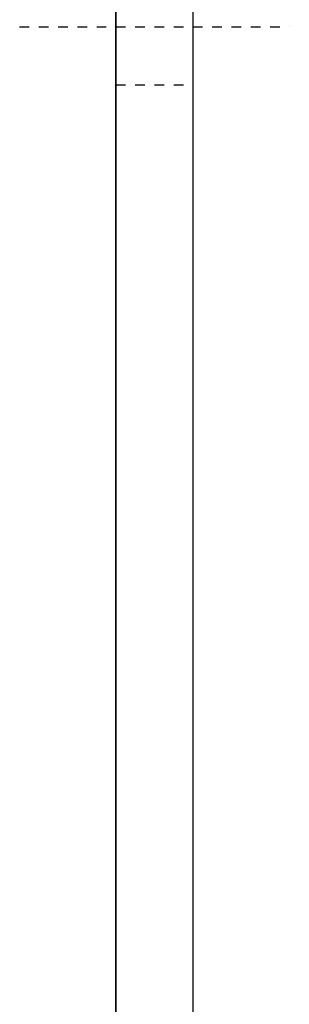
# Model space of a CAD drawing. Header units: centimetres. Extents: x 657501712 to 657529232, y 555122765 to 555182979.
# Tile 10 of 77: x 657503012.21 to 657503015.01, y 555124385.02 to 555124395.23. Entities that reach past the tile are written whole.
import ezdxf

# ---------------------------------------------------------------- set-up
doc = ezdxf.new("R2010")
doc.units = ezdxf.units.CM
doc.header["$LTSCALE"] = 0.1
doc.linetypes.add('ZKZOK_PW_06_00_300$0$AM_DIN_F_W050', pattern=[6.25, 4.75, -1.5])
doc.linetypes.add('ZKZOK_PW_06_00_300$0$AM_DIN_G_W050', pattern=[13.75, 9.75, -1.5, 1, -1.5])
doc.layers.add('xrefs', color=7, linetype='Continuous')
doc.layers.add('ZKZOK_PW_06_00_300$0$041_fresh air', color=140, linetype='Continuous')
for name, color, linetype, lineweight in [('ZKZOK_PW_06_00_300$0$AM_7', 4, 'ZKZOK_PW_06_00_300$0$AM_DIN_G_W050', 25), ('ZKZOK_PW_06_00_300$0$AM_HID', 7, 'ZKZOK_PW_06_00_300$0$AM_DIN_F_W050', 25), ('ZKZOK_PW_06_00_300$0$AM_VIS', 7, 'Continuous', 25)]:
    doc.layers.add(name, color=color, linetype=linetype, lineweight=lineweight)

# ---------------------------------------------------------------- blocks, each defined once
blk = doc.blocks.new('ZKZOK_PW_06_00_300$0$A$C1CB93CB6')
at = {"layer": 'ZKZOK_PW_06_00_300$0$AM_7', "color": 254}
blk.add_line((0, 494.5), (28, 494.5), dxfattribs=at)
at = {"layer": 'ZKZOK_PW_06_00_300$0$AM_HID', "color": 254}
blk.add_line((10, 488.5), (18, 488.5), dxfattribs=at)
at = {"layer": 'ZKZOK_PW_06_00_300$0$AM_VIS', "color": 254}
for p, q in [((10, 291), (10, 823)), ((18, 291), (18, 823))]:
    blk.add_line(p, q, dxfattribs=at)
blk = doc.blocks.new('wer')
at = {"layer": 'ZKZOK_PW_06_00_300$0$041_fresh air', "color": 251}
blk.add_line((-47189.88, 6279.87), (-47189.88, 5827.87), dxfattribs=at)
blk.add_line((-47189.88, 6279.87), (-47189.88, 5827.87), dxfattribs=at)
at = {"layer": 'ZKZOK_PW_06_00_300$0$AM_7', "color": 251}
blk.add_line((-47199.88, 5984.37), (-47171.88, 5984.37), dxfattribs=at)
blk.add_line((-47199.88, 5984.37), (-47171.88, 5984.37), dxfattribs=at)
blk.add_line((-47199.88, 5984.37), (-47171.88, 5984.37), dxfattribs=at)
blk.add_line((-47199.88, 5984.37), (-47171.88, 5984.37), dxfattribs=at)
at = {"layer": 'ZKZOK_PW_06_00_300$0$AM_HID', "color": 251}
blk.add_line((-47189.88, 5978.37), (-47181.88, 5978.37), dxfattribs=at)
blk.add_line((-47189.88, 5978.37), (-47181.88, 5978.37), dxfattribs=at)
blk.add_line((-47189.88, 5978.37), (-47181.88, 5978.37), dxfattribs=at)
blk.add_line((-47189.88, 5978.37), (-47181.88, 5978.37), dxfattribs=at)
at = {"layer": 'ZKZOK_PW_06_00_300$0$AM_VIS', "color": 251}
for p, q in [((-47189.88, 5780.87), (-47189.88, 6312.87)), ((-47189.88, 5780.87), (-47189.88, 6312.87)), ((-47189.88, 5780.87), (-47189.88, 6312.87)), ((-47189.88, 5780.87), (-47189.88, 6312.87)), ((-47181.88, 5780.87), (-47181.88, 6312.87)), ((-47181.88, 5780.87), (-47181.88, 6312.87)), ((-47181.88, 5780.87), (-47181.88, 6312.87)), ((-47181.88, 5780.87), (-47181.88, 6312.87))]:
    blk.add_line(p, q, dxfattribs=at)
at = {"color": 251}
blk.add_blockref('ZKZOK_PW_06_00_300$0$A$C1CB93CB6', (-47199.88, 5489.87), dxfattribs=at)
blk.add_blockref('ZKZOK_PW_06_00_300$0$A$C1CB93CB6', (-47199.88, 5489.87), dxfattribs=at)

msp = doc.modelspace()

# ---------------------------------------------------------------- block references
at = {"layer": 'xrefs', "xscale": 0.1, "yscale": 0.1, "zscale": 0.1}
msp.add_blockref('wer', (657507732.194, 555123796.721), dxfattribs=at)

doc.saveas('drawing.dxf')
